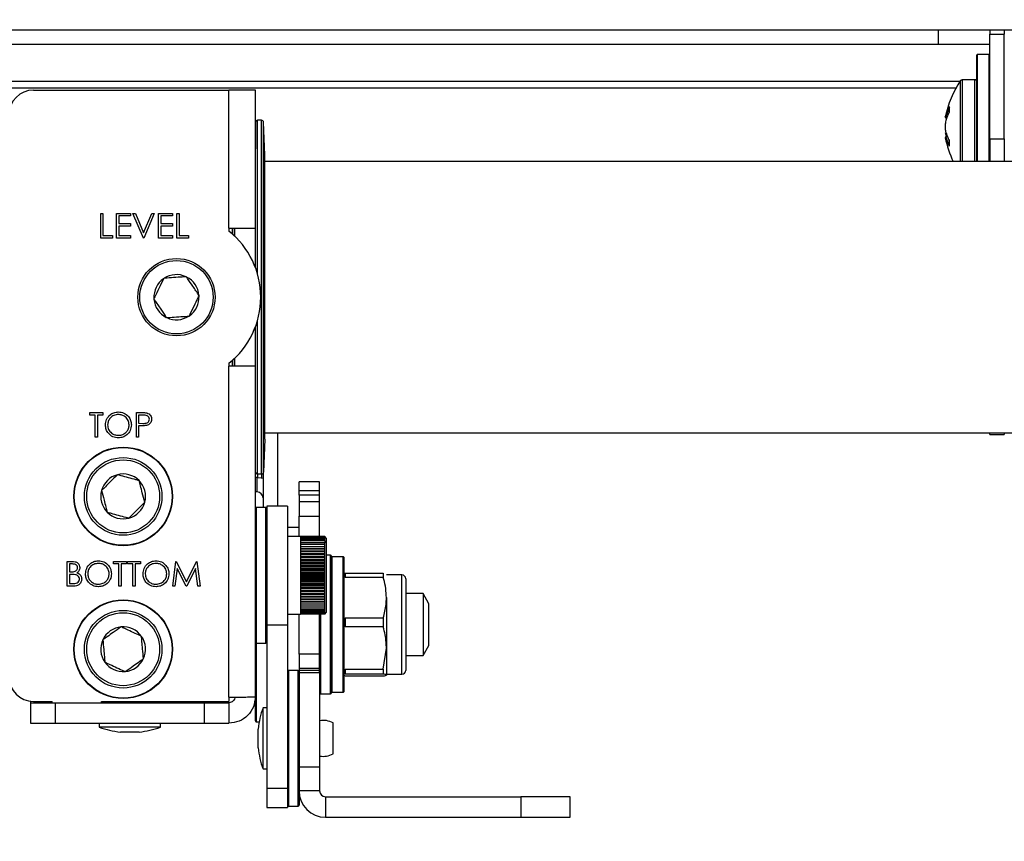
# Model space of a CAD drawing. Header units: inches. Extents: x 5 to 165, y 3 to 108.
# Tile 41 of 139: x 34.85 to 39.84, y 79.54 to 83.71. Entities that reach past the tile are written whole.
import ezdxf

# ---------------------------------------------------------------- set-up
doc = ezdxf.new("R2010")
doc.units = ezdxf.units.IN
doc.header["$LTSCALE"] = 10
doc.header["$MEASUREMENT"] = 0
doc.styles.add('SLDTEXTSTYLE0', font='TXT', dxfattribs={"width": 0.75})
doc.dimstyles.new('SLDDIMSTYLE0', dxfattribs={"dimtxt": 1.377953, "dimasz": 1.56, "dimexe": 0, "dimexo": 0.0625, "dimgap": 0.344488, "dimtad": 0, "dimtih": 1, "dimtoh": 1, "dimrnd": 1e-09, "dimzin": 4, "dimdsep": 46, "dimtxsty": 'SLDTEXTSTYLE0', "dimsah": 1, "dimcen": 0.09, "dimadec": 0, "dimazin": 1, "dimtfac": 1, "dimtofl": 0, "dimtmove": 0, "dimatfit": 3, "dimfxl": 1, "dimfrac": 2, "dimtolj": 1, "dimtzin": 12, "dimarcsym": 0})

# ---------------------------------------------------------------- blocks, each defined once
blk = doc.blocks.new('_D_3')
at = {"color": 216, "linetype": 'Continuous', "lineweight": 18, "true_color": 0x800080}
for p, q in [((14.7433, 83.6963), (14.7433, 92.5648)), ((43.6421, 83.6963), (43.6421, 92.5648)), ((14.7433, 91.3148), (24.969, 91.3148)), ((26.5974, 91.3043), (26.1776, 91.3043)), ((26.1776, 91.3043), (26.1776, 89.1168)), ((32.1972, 91.3043), (32.6171, 91.3043)), ((32.6171, 91.3043), (32.6171, 89.1168)), ((43.6421, 91.3148), (33.8256, 91.3148)), ((26.1776, 89.1168), (26.5974, 89.1168)), ((32.6171, 89.1168), (32.1972, 89.1168))]:
    blk.add_line(p, q, dxfattribs=at)
for points in [[(14.7433, 91.3148), (16.3033, 91.0548), (16.3033, 91.5748)], [(43.6421, 91.3148), (42.0821, 91.5748), (42.0821, 91.0548)]]:
    blk.add_solid(points, dxfattribs=at)
at = {"color": 216, "linetype": 'Continuous', "lineweight": 18, "true_color": 0x800080, "char_height": 1.37795, "attachment_point": 1, "style": 'SLDTEXTSTYLE0'}
for s, insert in [('28.90', (27.1065, 93.3605)), ('734.03', (26.5974, 90.8931))]:
    blk.add_mtext(s, dxfattribs=dict(at, insert=insert))

msp = doc.modelspace()

# ---------------------------------------------------------------- linework, layer by layer
at = {"color": 7, "linetype": 'Continuous', "lineweight": 25}
for p, q in [((15.827673, 83.656614), (42.557673, 83.656614)), ((39.507673, 83.656614), (39.507673, 83.582614)), ((39.768673, 83.656614), (39.768673, 83.634411)), ((39.768673, 83.634411), (39.842673, 83.634411)), ((39.768673, 83.105106), (39.768673, 83.634411)), ((39.842673, 83.656614), (39.842673, 83.634411)), ((39.842673, 83.105106), (39.842673, 83.634411)), ((39.507673, 83.582614), (18.877673, 83.582614)), ((39.768673, 83.582614), (39.507673, 83.582614)), ((39.703673, 82.989014), (39.703673, 83.529614)), ((39.766673, 83.531614), (39.705673, 83.531614)), ((39.618305, 83.396019), (18.767042, 83.396019)), ((39.693673, 83.403864), (39.628921, 83.403864)), ((39.703673, 83.396019), (39.703439, 83.396019)), ((34.919689, 83.351514), (35.910689, 83.351514)), ((35.910689, 82.651514), (35.910689, 83.351514)), ((36.044689, 83.351514), (35.910689, 83.351514)), ((36.044689, 82.651514), (36.044689, 83.351514)), ((36.045758, 83.188798), (36.045189, 83.05844)), ((36.045758, 82.449815), (36.045758, 83.188798)), ((36.076145, 83.198754), (36.055758, 83.198754)), ((36.076145, 81.404275), (36.076145, 83.198754)), ((36.086138, 81.413926), (36.086138, 83.189103)), ((36.091966, 83.022212), (36.086138, 83.189103)), ((39.544204, 83.190038), (39.544238, 83.190059)), ((39.546165, 83.21413), (39.546165, 83.214801)), ((39.546165, 83.210856), (39.550661, 83.210856)), ((39.544204, 83.142351), (39.544238, 83.14238)), ((39.55471, 83.114372), (39.546165, 83.114372)), ((39.768673, 83.105106), (39.842673, 83.105106)), ((39.768673, 83.105106), (39.768673, 82.989014)), ((39.842673, 83.105106), (39.842673, 82.989014)), ((36.045189, 83.05844), (36.044689, 83.054421)), ((36.045189, 82.451345), (36.045189, 83.05844)), ((36.091966, 81.580816), (36.091966, 83.022212)), ((42.662673, 82.989014), (36.091966, 82.989014)), ((35.260715, 82.726514), (35.271933, 82.726514)), ((35.260715, 82.601514), (35.260715, 82.726514)), ((35.271933, 82.726514), (35.271933, 82.614335)), ((35.340843, 82.726514), (35.411356, 82.726514)), ((35.340843, 82.601514), (35.340843, 82.726514)), ((35.352061, 82.713694), (35.352061, 82.675232)), ((35.411356, 82.713694), (35.352061, 82.713694)), ((35.411356, 82.726514), (35.411356, 82.713694)), ((35.424176, 82.726514), (35.436196, 82.726514)), ((35.477061, 82.601514), (35.424176, 82.726514)), ((35.436196, 82.726514), (35.477862, 82.628007)), ((35.477862, 82.628007), (35.519529, 82.726514)), ((35.531548, 82.726514), (35.478664, 82.601514)), ((35.519529, 82.726514), (35.531548, 82.726514)), ((35.553984, 82.726514), (35.624497, 82.726514)), ((35.553984, 82.601514), (35.553984, 82.726514)), ((35.565202, 82.713694), (35.565202, 82.675232)), ((35.624497, 82.713694), (35.565202, 82.713694)), ((35.624497, 82.726514), (35.624497, 82.713694)), ((35.646933, 82.726514), (35.658151, 82.726514)), ((35.646933, 82.601514), (35.646933, 82.726514)), ((35.658151, 82.726514), (35.658151, 82.614335)), ((35.352061, 82.675232), (35.411356, 82.675232)), ((35.352061, 82.662412), (35.352061, 82.614335)), ((35.411356, 82.662412), (35.352061, 82.662412)), ((35.411356, 82.675232), (35.411356, 82.662412)), ((35.565202, 82.675232), (35.624497, 82.675232)), ((35.565202, 82.662412), (35.565202, 82.614335)), ((35.624497, 82.662412), (35.565202, 82.662412)), ((35.624497, 82.675232), (35.624497, 82.662412)), ((35.910689, 82.651514), (35.910689, 82.636318)), ((35.910689, 82.651514), (36.044689, 82.651514)), ((35.93962, 82.611135), (35.93962, 82.651514)), ((35.940189, 82.610592), (35.940189, 82.651514)), ((35.940689, 82.610113), (35.940689, 82.651514)), ((36.044689, 82.452674), (36.044689, 82.651514)), ((35.32001, 82.601514), (35.260715, 82.601514)), ((35.271933, 82.614335), (35.32001, 82.614335)), ((35.32001, 82.614335), (35.32001, 82.601514)), ((35.411356, 82.601514), (35.340843, 82.601514)), ((35.352061, 82.614335), (35.411356, 82.614335)), ((35.411356, 82.614335), (35.411356, 82.601514)), ((35.478664, 82.601514), (35.477061, 82.601514)), ((35.624497, 82.601514), (35.553984, 82.601514)), ((35.565202, 82.614335), (35.624497, 82.614335)), ((35.624497, 82.614335), (35.624497, 82.601514)), ((35.706228, 82.601514), (35.646933, 82.601514)), ((35.658151, 82.614335), (35.706228, 82.614335)), ((35.706228, 82.614335), (35.706228, 82.601514)), ((35.579926, 82.397113), (35.579068, 82.395345)), ((35.581887, 82.397254), (35.579926, 82.397113)), ((35.695099, 82.4054), (35.693138, 82.405259)), ((35.696201, 82.403773), (35.695099, 82.4054)), ((35.530375, 82.294996), (35.529517, 82.293227)), ((35.529517, 82.293227), (35.530619, 82.2916)), ((35.759862, 82.309801), (35.758759, 82.311428)), ((35.759004, 82.308033), (35.759862, 82.309801)), ((35.593177, 82.199256), (35.59428, 82.197629)), ((35.59428, 82.197629), (35.59624, 82.19777)), ((35.707492, 82.205774), (35.709452, 82.205915)), ((35.709452, 82.205915), (35.71031, 82.207684)), ((36.044689, 81.951514), (36.044689, 82.150354)), ((36.045189, 81.544588), (36.045189, 82.151684)), ((36.045758, 81.414231), (36.045758, 82.153213)), ((35.93962, 81.951514), (35.93962, 81.991893)), ((35.940189, 81.951514), (35.940189, 81.992436)), ((35.940689, 81.951514), (35.940689, 81.992915)), ((35.910689, 81.966711), (35.910689, 81.951514)), ((35.910689, 80.273353), (35.910689, 81.951514)), ((36.044689, 81.951514), (35.910689, 81.951514)), ((36.044689, 80.275514), (36.044689, 81.951514)), ((35.205992, 81.716514), (35.271697, 81.716514)), ((35.205992, 81.703694), (35.205992, 81.716514)), ((35.233235, 81.703694), (35.205992, 81.703694)), ((35.233235, 81.591514), (35.233235, 81.703694)), ((35.244453, 81.703694), (35.244453, 81.591514)), ((35.271697, 81.703694), (35.244453, 81.703694)), ((35.271697, 81.716514), (35.271697, 81.703694)), ((35.441569, 81.716514), (35.466083, 81.716514)), ((35.441569, 81.591514), (35.441569, 81.716514)), ((35.452787, 81.703694), (35.452787, 81.662027)), ((35.475648, 81.703694), (35.452787, 81.703694)), ((35.452787, 81.662027), (35.474672, 81.661752)), ((35.452787, 81.649207), (35.452787, 81.591514)), ((35.461726, 81.649207), (35.452787, 81.649207)), ((35.244453, 81.591514), (35.233235, 81.591514)), ((35.452787, 81.591514), (35.441569, 81.591514)), ((36.091966, 81.614014), (42.662673, 81.614014)), ((36.157689, 81.614014), (36.157689, 81.241514)), ((39.768673, 81.605573), (39.768673, 81.614014)), ((39.768673, 81.605573), (39.842673, 81.605573)), ((39.842673, 81.614014), (39.842673, 81.605573)), ((36.045189, 81.544588), (36.044641, 81.548799)), ((36.045758, 81.414231), (36.045189, 81.544588)), ((36.091966, 81.580816), (36.086138, 81.413926)), ((36.045639, 81.387793), (36.045189, 81.490001)), ((36.053689, 81.387793), (36.044689, 81.387793)), ((36.053689, 81.313793), (36.053689, 81.387793)), ((36.076145, 81.404275), (36.055758, 81.404275)), ((36.083689, 81.407711), (36.083689, 81.235014)), ((36.370689, 81.364514), (36.266689, 81.364514)), ((36.266689, 81.321441), (36.266689, 81.364514)), ((36.370689, 81.321441), (36.370689, 81.364514)), ((36.053689, 81.313793), (36.044689, 81.313793)), ((36.266689, 81.321441), (36.370689, 81.321441)), ((36.266689, 81.298008), (36.266689, 81.321441)), ((36.370689, 81.298008), (36.266689, 81.298008)), ((36.266689, 81.298008), (36.266689, 81.264514)), ((36.370689, 81.298008), (36.370689, 81.321441)), ((36.370689, 81.264514), (36.370689, 81.298008)), ((36.207689, 81.241514), (36.103689, 81.241514)), ((36.103689, 81.241514), (36.103689, 80.637903)), ((36.207689, 81.241514), (36.207689, 80.637903)), ((36.370689, 81.264514), (36.266689, 81.264514)), ((36.266689, 81.264514), (36.266689, 81.191291)), ((36.370689, 81.191291), (36.370689, 81.264514)), ((36.098689, 81.235014), (36.049689, 81.235014)), ((36.266689, 81.191291), (36.370689, 81.191291)), ((36.266689, 81.088365), (36.266689, 81.191291)), ((36.370689, 81.088233), (36.370689, 81.191291)), ((36.266689, 81.134514), (36.207689, 81.134514)), ((36.273306, 81.088365), (36.207689, 81.088365)), ((36.273306, 81.088365), (36.273306, 81.088112)), ((36.396511, 81.088233), (36.273306, 81.088233)), ((36.273306, 81.088112), (36.273306, 81.086494)), ((36.396511, 81.088112), (36.273306, 81.088112)), ((36.273306, 81.086494), (36.273306, 81.083393)), ((36.396511, 81.086494), (36.273306, 81.086494)), ((36.396511, 81.088361), (36.370689, 81.088361)), ((36.40454, 81.080336), (36.396511, 81.088365)), ((36.396511, 81.088112), (36.396511, 81.088365)), ((36.396511, 81.086494), (36.396511, 81.088112)), ((36.396511, 81.083393), (36.396511, 81.086494)), ((36.273306, 81.083393), (36.273306, 81.078831)), ((36.396511, 81.083393), (36.273306, 81.083393)), ((36.273306, 81.078831), (36.273306, 81.072844)), ((36.396511, 81.078831), (36.273306, 81.078831)), ((36.273306, 81.072844), (36.273306, 81.065477)), ((36.396511, 81.072844), (36.273306, 81.072844)), ((36.273306, 81.065477), (36.273306, 81.056785)), ((36.396511, 81.065477), (36.273306, 81.065477)), ((36.273306, 81.056785), (36.273306, 81.046836)), ((36.396511, 81.056785), (36.273306, 81.056785)), ((36.273306, 81.046836), (36.273306, 81.035705)), ((36.396511, 81.046836), (36.273306, 81.046836)), ((36.396511, 81.036526), (36.273306, 81.036526)), ((36.396511, 81.078831), (36.396511, 81.083393)), ((36.396511, 81.072844), (36.396511, 81.078831)), ((36.396511, 81.065477), (36.396511, 81.072844)), ((36.396511, 81.065477), (36.396511, 81.056785)), ((36.396511, 81.046836), (36.396511, 81.056785)), ((36.396511, 81.035705), (36.396511, 81.046836)), ((36.40454, 81.080336), (36.40454, 80.702692)), ((36.273306, 81.035705), (36.273306, 81.023476)), ((36.396511, 81.035705), (36.273306, 81.035705)), ((36.396511, 81.025362), (36.273306, 81.025362)), ((36.396511, 81.023549), (36.273306, 81.023549)), ((36.273306, 81.023476), (36.273306, 81.010244)), ((36.396511, 81.023476), (36.273306, 81.023476)), ((36.396511, 81.013179), (36.273306, 81.013179)), ((36.396511, 81.011218), (36.273306, 81.011218)), ((36.273306, 81.010244), (36.273306, 80.996107)), ((36.396511, 81.010244), (36.273306, 81.010244)), ((36.396511, 81.00007), (36.273306, 81.00007)), ((36.396511, 80.997975), (36.273306, 80.997975)), ((36.273306, 80.996107), (36.273306, 80.981175)), ((36.396511, 80.996107), (36.273306, 80.996107)), ((36.396511, 81.023476), (36.396511, 81.035705)), ((36.396511, 81.010244), (36.396511, 81.023476)), ((36.396511, 80.996107), (36.396511, 81.010244)), ((36.396511, 80.981175), (36.396511, 80.996107)), ((36.425689, 80.993014), (36.40454, 80.993014)), ((36.430689, 80.988014), (36.430689, 80.640417)), ((35.090415, 80.961514), (35.114804, 80.961514)), ((35.090415, 80.836514), (35.090415, 80.961514)), ((35.101633, 80.948694), (35.101633, 80.90863)), ((35.116857, 80.948694), (35.101633, 80.948694)), ((35.325992, 80.961514), (35.391697, 80.961514)), ((35.325992, 80.948694), (35.325992, 80.961514)), ((35.353235, 80.948694), (35.325992, 80.948694)), ((35.353235, 80.836514), (35.353235, 80.948694)), ((35.364453, 80.948694), (35.364453, 80.836514)), ((35.391697, 80.948694), (35.364453, 80.948694)), ((35.391697, 80.961514), (35.391697, 80.948694)), ((35.396505, 80.961514), (35.46221, 80.961514)), ((35.396505, 80.948694), (35.396505, 80.961514)), ((35.423748, 80.948694), (35.396505, 80.948694)), ((35.423748, 80.836514), (35.423748, 80.948694)), ((35.434966, 80.948694), (35.434966, 80.836514)), ((35.46221, 80.948694), (35.434966, 80.948694)), ((35.46221, 80.961514), (35.46221, 80.948694)), ((35.625671, 80.836514), (35.642173, 80.961514)), ((35.642173, 80.961514), (35.643775, 80.961514)), ((35.643775, 80.961514), (35.695383, 80.85895)), ((35.695383, 80.85895), (35.746865, 80.961514)), ((35.746865, 80.961514), (35.748493, 80.961514)), ((35.748493, 80.961514), (35.765094, 80.836514)), ((36.396511, 80.986135), (36.273306, 80.986135)), ((36.396511, 80.983922), (36.273306, 80.983922)), ((36.273306, 80.981175), (36.273306, 80.96556)), ((36.396511, 80.981175), (36.273306, 80.981175)), ((36.396511, 80.97148), (36.273306, 80.97148)), ((36.396511, 80.969166), (36.273306, 80.969166)), ((36.273306, 80.96556), (36.273306, 80.949381)), ((36.396511, 80.96556), (36.273306, 80.96556)), ((36.396511, 80.956217), (36.273306, 80.956217)), ((36.396511, 80.953819), (36.273306, 80.953819)), ((36.273306, 80.949381), (36.273306, 80.932763)), ((36.396511, 80.949381), (36.273306, 80.949381)), ((36.396511, 80.94046), (36.273306, 80.94046)), ((36.396511, 80.937997), (36.273306, 80.937997)), ((36.396511, 80.96556), (36.396511, 80.981175)), ((36.396511, 80.949381), (36.396511, 80.96556)), ((36.396511, 80.932763), (36.396511, 80.949381)), ((36.490689, 80.985014), (36.432689, 80.985014)), ((36.492689, 80.983014), (36.492689, 80.640433)), ((35.101633, 80.90863), (35.10917, 80.90863)), ((35.101633, 80.895809), (35.101633, 80.849335)), ((35.10907, 80.895809), (35.101633, 80.895809)), ((35.648908, 80.926658), (35.636964, 80.836514)), ((35.694206, 80.836514), (35.648908, 80.926658)), ((35.741857, 80.926458), (35.696735, 80.836514)), ((35.753826, 80.836514), (35.741857, 80.926458)), ((36.273306, 80.932763), (36.273306, 80.91583)), ((36.396511, 80.932763), (36.273306, 80.932763)), ((36.396511, 80.924332), (36.273306, 80.924332)), ((36.396511, 80.921822), (36.273306, 80.921822)), ((36.273306, 80.91583), (36.273306, 80.898712)), ((36.396511, 80.91583), (36.273306, 80.91583)), ((36.396511, 80.907953), (36.273306, 80.907953)), ((36.396511, 80.905416), (36.273306, 80.905416)), ((36.273306, 80.898712), (36.273306, 80.881539)), ((36.396511, 80.898712), (36.273306, 80.898712)), ((36.396511, 80.89145), (36.273306, 80.89145)), ((36.396511, 80.888905), (36.273306, 80.888905)), ((36.396511, 80.91583), (36.396511, 80.932763)), ((36.396511, 80.898712), (36.396511, 80.91583)), ((36.396511, 80.881539), (36.396511, 80.898712)), ((36.493321, 80.897635), (36.499968, 80.902035)), ((36.499968, 80.902035), (36.499968, 80.880489)), ((36.499968, 80.902035), (36.693541, 80.902035)), ((36.693541, 80.902035), (36.693541, 80.880489)), ((36.787965, 80.893483), (36.709225, 80.893483)), ((35.124219, 80.836514), (35.090415, 80.836514)), ((35.101633, 80.849335), (35.117608, 80.849335)), ((35.364453, 80.836514), (35.353235, 80.836514)), ((35.434966, 80.836514), (35.423748, 80.836514)), ((35.636964, 80.836514), (35.625671, 80.836514)), ((35.696735, 80.836514), (35.694206, 80.836514)), ((35.765094, 80.836514), (35.753826, 80.836514)), ((36.273306, 80.881539), (36.273306, 80.864443)), ((36.396511, 80.881539), (36.273306, 80.881539)), ((36.396511, 80.874947), (36.273306, 80.874947)), ((36.396511, 80.872413), (36.273306, 80.872413)), ((36.273306, 80.864443), (36.273306, 80.847552)), ((36.396511, 80.864443), (36.273306, 80.864443)), ((36.396511, 80.85857), (36.273306, 80.85857)), ((36.396511, 80.856067), (36.273306, 80.856067)), ((36.273306, 80.847552), (36.273306, 80.830996)), ((36.396511, 80.847552), (36.273306, 80.847552)), ((36.396511, 80.842444), (36.273306, 80.842444)), ((36.396511, 80.83999), (36.273306, 80.83999)), ((36.396511, 80.864443), (36.396511, 80.881539)), ((36.396511, 80.847552), (36.396511, 80.864443)), ((36.396511, 80.830996), (36.396511, 80.847552)), ((36.693541, 80.880489), (36.499968, 80.880489)), ((36.80765, 80.873798), (36.80765, 80.445135)), ((36.273306, 80.830996), (36.273306, 80.814901)), ((36.396511, 80.830996), (36.273306, 80.830996)), ((36.396511, 80.826691), (36.273306, 80.826691)), ((36.396511, 80.824306), (36.273306, 80.824306)), ((36.273306, 80.814901), (36.273306, 80.799388)), ((36.396511, 80.814901), (36.273306, 80.814901)), ((36.396511, 80.811432), (36.273306, 80.811432)), ((36.396511, 80.809133), (36.273306, 80.809133)), ((36.273306, 80.799388), (36.273306, 80.784577)), ((36.396511, 80.799388), (36.273306, 80.799388)), ((36.396511, 80.796782), (36.273306, 80.796782)), ((36.396511, 80.794587), (36.273306, 80.794587)), ((36.396511, 80.814901), (36.396511, 80.830996)), ((36.396511, 80.799388), (36.396511, 80.814901)), ((36.396511, 80.784577), (36.396511, 80.799388)), ((36.894941, 80.798995), (36.80765, 80.798995)), ((36.924941, 80.747033), (36.894941, 80.798995)), ((36.894941, 80.798995), (36.894941, 80.641514)), ((36.273306, 80.784577), (36.273306, 80.77058)), ((36.396511, 80.784577), (36.273306, 80.784577)), ((36.396511, 80.782853), (36.273306, 80.782853)), ((36.396511, 80.780778), (36.273306, 80.780778)), ((36.273306, 80.77058), (36.273306, 80.757503)), ((36.396511, 80.77058), (36.273306, 80.77058)), ((36.396511, 80.769751), (36.273306, 80.769751)), ((36.396511, 80.767813), (36.273306, 80.767813)), ((36.273306, 80.757503), (36.273306, 80.745446)), ((36.396511, 80.757503), (36.273306, 80.757503)), ((36.396511, 80.755789), (36.273306, 80.755789)), ((36.273306, 80.745446), (36.273306, 80.7345)), ((36.396511, 80.745446), (36.273306, 80.745446)), ((36.396511, 80.744798), (36.273306, 80.744798)), ((36.396511, 80.77058), (36.396511, 80.784577)), ((36.396511, 80.757503), (36.396511, 80.77058)), ((36.396511, 80.745446), (36.396511, 80.757503)), ((36.396511, 80.7345), (36.396511, 80.745446)), ((36.709225, 80.77819), (36.709225, 80.522488)), ((36.924941, 80.535995), (36.924941, 80.747033)), ((36.207689, 80.694664), (36.273306, 80.694664)), ((36.266689, 80.491738), (36.266689, 80.694664)), ((36.273306, 80.7345), (36.273306, 80.72475)), ((36.396511, 80.7345), (36.273306, 80.7345)), ((36.273306, 80.72475), (36.273306, 80.716268)), ((36.396511, 80.72475), (36.273306, 80.72475)), ((36.273306, 80.716268), (36.273306, 80.709121)), ((36.396511, 80.716268), (36.273306, 80.716268)), ((36.273306, 80.709121), (36.273306, 80.703361)), ((36.396511, 80.709121), (36.273306, 80.709121)), ((36.273306, 80.703361), (36.273306, 80.699034)), ((36.396511, 80.703361), (36.273306, 80.703361)), ((36.273306, 80.699034), (36.273306, 80.696171)), ((36.396511, 80.699034), (36.273306, 80.699034)), ((36.273306, 80.696171), (36.273306, 80.694795)), ((36.396511, 80.696171), (36.273306, 80.696171)), ((36.273306, 80.694795), (36.273306, 80.694664)), ((36.396511, 80.694795), (36.273306, 80.694795)), ((36.370689, 80.491738), (36.370689, 80.694795)), ((36.396511, 80.72475), (36.396511, 80.7345)), ((36.396511, 80.716268), (36.396511, 80.72475)), ((36.396511, 80.709121), (36.396511, 80.716268)), ((36.396511, 80.703361), (36.396511, 80.709121)), ((36.396511, 80.699034), (36.396511, 80.703361)), ((36.396511, 80.694664), (36.40454, 80.702692)), ((36.396511, 80.696171), (36.396511, 80.699034)), ((36.396511, 80.694795), (36.396511, 80.696171)), ((36.396511, 80.694664), (36.396511, 80.694795)), ((36.207689, 80.637903), (36.103689, 80.637903)), ((36.103689, 80.637903), (36.103689, 79.810903)), ((36.207689, 80.637903), (36.207689, 79.810903)), ((36.430689, 80.640417), (36.430689, 80.295014)), ((36.492689, 80.640433), (36.492689, 80.300014)), ((36.499968, 80.675892), (36.499968, 80.629605)), ((36.499968, 80.675892), (36.693541, 80.675892)), ((36.693541, 80.675892), (36.693541, 80.629605)), ((36.894941, 80.641514), (36.894941, 80.484034)), ((36.693541, 80.629605), (36.499968, 80.629605)), ((36.049689, 80.548014), (36.098689, 80.548014)), ((36.370689, 80.491738), (36.266689, 80.491738)), ((36.266689, 80.491738), (36.266689, 80.418514)), ((36.370689, 80.418514), (36.370689, 80.491738)), ((36.693541, 80.415371), (36.709225, 80.522488)), ((36.709225, 80.522488), (36.709225, 80.385812)), ((36.894941, 80.484034), (36.924941, 80.535995)), ((36.80765, 80.484034), (36.894941, 80.484034)), ((36.80765, 80.445135), (36.80765, 80.409231)), ((36.261689, 80.408014), (36.212689, 80.408014)), ((36.370689, 80.418514), (36.266689, 80.418514)), ((36.266689, 80.418514), (36.266689, 80.40864)), ((36.370689, 80.40864), (36.266689, 80.40864)), ((36.266689, 80.40864), (36.266689, 80.398767)), ((36.266689, 80.398767), (36.370689, 80.398767)), ((36.266689, 80.398767), (36.266689, 79.918514)), ((36.370689, 80.40864), (36.370689, 80.418514)), ((36.370689, 80.398767), (36.370689, 80.40864)), ((36.370689, 80.398767), (36.370689, 79.918514)), ((36.499968, 80.415371), (36.693541, 80.415371)), ((36.499968, 80.415371), (36.499968, 80.39063)), ((36.693541, 80.39063), (36.499968, 80.39063)), ((36.693541, 80.415371), (36.693541, 80.39063)), ((36.709225, 80.389546), (36.787965, 80.389546)), ((36.4933, 80.385407), (36.499968, 80.380993)), ((36.499968, 80.380993), (36.693541, 80.380993)), ((36.375689, 80.290014), (36.425689, 80.290014)), ((36.432689, 80.298014), (36.490689, 80.298014)), ((34.904689, 80.252417), (34.904689, 80.245514)), ((34.904689, 80.245514), (34.904689, 80.141514)), ((34.904689, 80.245514), (35.029689, 80.245514)), ((34.919689, 80.251514), (35.014689, 80.251514)), ((35.014689, 80.245514), (35.014689, 80.251514)), ((35.029689, 80.245514), (35.785689, 80.245514)), ((35.029689, 80.245514), (35.029689, 80.141514)), ((35.264689, 80.251514), (35.910689, 80.251514)), ((35.264689, 80.245514), (35.264689, 80.251514)), ((35.329889, 80.251514), (35.329889, 80.245514)), ((35.485889, 80.245514), (35.485889, 80.251514)), ((35.777089, 80.245514), (35.777089, 80.251514)), ((35.785689, 80.245514), (35.910689, 80.245514)), ((35.785689, 80.245514), (35.785689, 80.141514)), ((35.881689, 80.245514), (35.881689, 80.251514)), ((35.910689, 80.273353), (35.910689, 80.251514)), ((35.910689, 80.245514), (35.910689, 80.141514)), ((36.044689, 80.153514), (36.044689, 80.275514)), ((36.103689, 80.219514), (36.083689, 80.219514)), ((36.083689, 79.909514), (36.083689, 80.219514)), ((34.904689, 80.141514), (35.029689, 80.141514)), ((35.029689, 80.141514), (35.785689, 80.141514)), ((35.252889, 80.141514), (35.252889, 80.121514)), ((35.562889, 80.121514), (35.562889, 80.141514)), ((35.777089, 80.141514), (35.777089, 80.141114)), ((35.777089, 80.141114), (35.881689, 80.141114)), ((35.785689, 80.141514), (35.910689, 80.141514)), ((35.881689, 80.141114), (35.881689, 80.141514)), ((36.049689, 80.148514), (36.06408, 80.148514)), ((36.438689, 79.986514), (36.438689, 80.142514)), ((35.545459, 80.121514), (35.252889, 80.121514)), ((35.450048, 80.096514), (35.360389, 80.096514)), ((35.455389, 80.096514), (35.450048, 80.096514)), ((35.562889, 80.121514), (35.545459, 80.121514)), ((36.058689, 80.017014), (36.058689, 80.112014)), ((36.083689, 79.909514), (36.103689, 79.909514)), ((36.370689, 79.918514), (36.266689, 79.918514)), ((36.266689, 79.918514), (36.266689, 79.798514)), ((36.370689, 79.918514), (36.370689, 79.798514)), ((36.207689, 79.810903), (36.103689, 79.810903)), ((36.103689, 79.810903), (36.103689, 79.714514)), ((36.207689, 79.810903), (36.207689, 79.714514)), ((36.370689, 79.798514), (36.266689, 79.798514)), ((36.266689, 79.798514), (36.266689, 79.726014)), ((36.400689, 79.768514), (36.400689, 79.664514)), ((36.400689, 79.768514), (37.391689, 79.768514)), ((37.391689, 79.768514), (37.391689, 79.664514)), ((37.641689, 79.768514), (37.391689, 79.768514)), ((37.641689, 79.664514), (37.641689, 79.768514)), ((36.103689, 79.714514), (36.207689, 79.714514)), ((36.212689, 79.721014), (36.261689, 79.721014)), ((36.400689, 79.664514), (37.391689, 79.664514)), ((37.391689, 79.664514), (37.641689, 79.664514))]:
    msp.add_line(p, q, dxfattribs=at)
at = {"color": 8, "linetype": 'Continuous', "lineweight": 25}
for p, q in [((39.705673, 83.531614), (39.705673, 82.989014)), ((39.766673, 82.989014), (39.766673, 83.531614)), ((39.620662, 82.989014), (39.620662, 83.399503)), ((39.628921, 83.403864), (39.628921, 83.004181)), ((39.693673, 82.989014), (39.693673, 83.403864)), ((39.597519, 83.362184), (18.787828, 83.362184)), ((36.055758, 82.419293), (36.055758, 83.198754)), ((39.546165, 83.214801), (39.552031, 83.214801)), ((39.551798, 83.21413), (39.546165, 83.21413)), ((39.546165, 83.210861), (39.550662, 83.210861)), ((39.546165, 83.210856), (39.546165, 83.210861)), ((39.546165, 83.113888), (39.546165, 83.114372)), ((39.554934, 83.113888), (39.546165, 83.113888)), ((39.628921, 83.004181), (39.628921, 82.989014)), ((35.929621, 82.620361), (35.929621, 82.651514)), ((36.055758, 81.404275), (36.055758, 82.183735)), ((35.929621, 81.951514), (35.929621, 81.982667)), ((36.045317, 81.515336), (36.044689, 81.515336)), ((36.055561, 81.404276), (36.055633, 81.387774)), ((36.077049, 81.385135), (36.077727, 81.4044)), ((36.049689, 81.235014), (36.049689, 80.548014)), ((36.098689, 81.047616), (36.098689, 81.235014)), ((36.098689, 80.548014), (36.098689, 81.047616)), ((36.425689, 80.640401), (36.425689, 80.993014)), ((36.432689, 80.985014), (36.432689, 80.298014)), ((36.490689, 80.640427), (36.490689, 80.985014)), ((36.787965, 80.428493), (36.787965, 80.893483)), ((36.375689, 80.699636), (36.375689, 80.290014)), ((36.425689, 80.290014), (36.425689, 80.640401)), ((36.490689, 80.298014), (36.490689, 80.640427)), ((36.049689, 80.548014), (36.049689, 80.148514)), ((36.212689, 80.408014), (36.212689, 79.721014)), ((36.261689, 80.063419), (36.261689, 80.408014)), ((36.787965, 80.389546), (36.787965, 80.428493)), ((36.261689, 79.721014), (36.261689, 80.063419))]:
    msp.add_line(p, q, dxfattribs=at)
at = {"color": 8, "linetype": 'Continuous', "lineweight": 25, "flags": 128}
for points in [[(39.562353, 83.240489), (39.562292, 83.240318), (39.562275, 83.240061)], [(39.563355, 83.24505), (39.563362, 83.245294), (39.563467, 83.245643)], [(39.563354, 83.093755), (39.563362, 83.093553), (39.563467, 83.093249)], [(36.045189, 81.490001), (36.045381, 81.489764), (36.045429, 81.489737)]]:
    msp.add_lwpolyline(points, dxfattribs=at)
at = {"color": 7, "linetype": 'Continuous', "lineweight": 25, "flags": 128}
for points in [[(39.563353, 83.26638), (39.563362, 83.26647), (39.563467, 83.266812)], [(39.54426, 83.190362), (39.54425, 83.190322), (39.544238, 83.190059)], [(39.544279, 83.141958), (39.54425, 83.142077), (39.544238, 83.14238)], [(39.563467, 83.068939), (39.563362, 83.069236), (39.563352, 83.06934)], [(36.053689, 81.387793), (36.073979, 81.385794), (36.083689, 81.383372)]]:
    msp.add_lwpolyline(points, dxfattribs=at)
at = {"color": 7, "linetype": 'Continuous', "lineweight": 25}
for centre, radius in [((35.644689, 82.301514), 0.196), ((35.644689, 82.301514), 0.186), ((35.374389, 81.291514), 0.25), ((35.374389, 81.291514), 0.248), ((35.374389, 81.291514), 0.19685), ((35.374389, 81.291514), 0.185039), ((35.374389, 80.516514), 0.25), ((35.374389, 80.516514), 0.248), ((35.374389, 80.516514), 0.19685), ((35.374389, 80.516514), 0.185039)]:
    msp.add_circle(centre, radius, dxfattribs=at)
at = {"color": 7, "linetype": 'Continuous', "lineweight": 18}
msp.add_arc((35.48412, 81.261918), 5.75279, 323.0420777, 291.7796552, dxfattribs=at)
at = {"color": 7, "linetype": 'Continuous', "lineweight": 25}
for centre, radius, start, end in [((39.705673, 83.529614), 0.002, 90, 180), ((39.766673, 83.529614), 0.002, 0, 90), ((40.033606, 83.117586), 0.5, 145.678683, 168.761231), ((39.628921, 83.393864), 0.01, 90, 145.678683), ((39.693673, 83.393864), 0.01, 0, 90), ((34.919689, 83.226514), 0.125, 90, 180), ((36.055758, 83.188754), 0.01, 90, 179.75), ((36.076145, 83.188754), 0.01, 2, 90), ((39.54618, 83.216106), 0.001976, 169.321347, 269.567885), ((39.546165, 83.189866), 0.001969, 165.405496, 175.01321), ((39.546181, 83.216766), 0.001965, 188.61898, 269.518933), ((39.546165, 83.212825), 0.001969, 231.644214, 270), ((39.546152, 83.212809), 0.001948, 231.657739, 270.378251), ((39.546165, 83.142522), 0.001969, 184.98679, 196.646808), ((40.033606, 83.207643), 0.5, 191.23404, 205.928978), ((39.546158, 83.112416), 0.001955, 128.423677, 190.82681), ((39.546225, 83.111896), 0.001993, 91.747876, 175.598015), ((39.546165, 83.112404), 0.001969, 90, 128.355786), ((35.644689, 82.301514), 0.427609, 308.466991, 51.533009), ((35.644689, 82.301514), 0.1145, 124.96721, 183.26369), ((35.644689, 82.301514), 0.1145, 64.96721, 123.26369), ((35.644689, 82.301514), 0.1145, 4.96721, 63.26369), ((35.644689, 82.301514), 0.1145, 184.96721, 243.26369), ((35.644689, 82.301514), 0.1145, 304.96721, 3.26369), ((35.644689, 82.301514), 0.1145, 244.96721, 303.26369), ((35.374389, 81.291514), 0.113652, 104.905691, 164.905691), ((35.374389, 81.291514), 0.113652, 44.905691, 104.905691), ((36.055758, 81.414275), 0.01, 180.25, 270), ((36.076145, 81.414275), 0.01, 270, 358), ((35.374389, 81.291514), 0.113652, 344.905691, 44.905691), ((35.374389, 81.291514), 0.113652, 164.905691, 224.905691), ((36.053689, 81.283793), 0.03, 0, 90), ((35.374389, 81.291514), 0.113652, 284.905691, 344.905691), ((35.374389, 81.291514), 0.113652, 224.905691, 284.905691), ((36.049689, 81.230014), 0.005, 90, 180), ((36.098689, 81.230014), 0.005, 0, 90), ((36.425689, 80.988014), 0.005, 0, 90), ((36.432689, 80.983014), 0.002, 90, 180), ((36.490689, 80.983014), 0.002, 0, 90), ((36.787965, 80.873798), 0.019685, 0, 90), ((35.374389, 80.516514), 0.113652, 95.122854, 155.122854), ((35.374389, 80.516514), 0.113652, 35.122854, 95.122854), ((35.374389, 80.516514), 0.113652, 155.122854, 215.122854), ((35.374389, 80.516514), 0.113652, 335.122854, 35.122854), ((36.049689, 80.553014), 0.005, 180, 270), ((36.098689, 80.553014), 0.005, 270, 360), ((35.374389, 80.516514), 0.113652, 215.122854, 275.122854), ((35.374389, 80.516514), 0.113652, 275.122854, 335.122854), ((36.212689, 80.403014), 0.005, 90, 180), ((36.261689, 80.403014), 0.005, 0, 90), ((36.787965, 80.409231), 0.019685, 270, 360), ((34.919689, 80.376514), 0.125, 180, 270), ((36.375689, 80.295014), 0.005, 180, 270), ((36.425689, 80.295014), 0.005, 270, 0), ((36.432689, 80.300014), 0.002, 180, 270), ((36.490689, 80.300014), 0.002, 270, 360), ((36.506564, 80.064514), 0.450387, 159.870166, 173.946048), ((36.049689, 80.153514), 0.005, 180, 270), ((36.388689, 80.055912), 0.1, 60, 100.36976), ((35.407889, 80.544389), 0.450387, 249.870166, 263.946048), ((35.407889, 80.544389), 0.450387, 276.053952, 290.129834), ((36.506564, 80.064514), 0.450387, 186.053952, 200.129834), ((36.388689, 80.073117), 0.1, 259.63024, 300), ((36.400689, 79.798514), 0.134, 180, 270), ((36.400689, 79.798514), 0.03, 180, 270), ((36.212689, 79.726014), 0.005, 180, 270), ((36.261689, 79.726014), 0.005, 270, 360)]:
    msp.add_arc(centre, radius, start, end, dxfattribs=at)
at = {"color": 8, "linetype": 'Continuous', "lineweight": 25}
for centre, radius, start, end in [((39.56414, 83.266595), 0.001872, 185.026351, 246.642856), ((39.563324, 83.098742), 0.001053, 175.140852, 209.343795), ((39.56435, 83.068405), 0.00208, 116.456256, 176.017674)]:
    msp.add_arc(centre, radius, start, end, dxfattribs=at)
at = {"color": 7, "linetype": 'Continuous', "lineweight": 25}
msp.add_ellipse((36.028189, 81.489928), major_axis=(0.017, 0), ratio=0.99200282, start_param=0.00436332, end_param=0.24317358, dxfattribs=at)
for points, knots in [([(39.544238, 83.216472), (39.547225, 83.226615), (39.551301, 83.24046), (39.558008, 83.256983), (39.560952, 83.263501), (39.562275, 83.266431)], [0, 0, 0, 0, 0.60139248, 0.82083082, 1, 1, 1, 1]), ([(39.562275, 83.240061), (39.559405, 83.233521), (39.554078, 83.221382), (39.548273, 83.204646), (39.545457, 83.194465), (39.544238, 83.190059)], [0, 0, 0, 0, 0.39852968, 0.7397207, 1, 1, 1, 1]), ([(39.56413, 83.264578), (39.561248, 83.258069), (39.554018, 83.241738), (39.549114, 83.224917), (39.546165, 83.214801)], [0, 0, 0, 0, 0.398613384, 1, 1, 1, 1]), ([(39.563467, 83.266812), (39.563473, 83.266957), (39.563492, 83.267374), (39.563401, 83.267785), (39.563142, 83.26782), (39.56275, 83.267381), (39.562433, 83.266747), (39.562275, 83.266431)], [0, 0, 0, 0, 0.11139317, 0.319815, 0.54093516, 0.77066555, 1, 1, 1, 1]), ([(39.562275, 83.240061), (39.562405, 83.240368), (39.562682, 83.241017), (39.563047, 83.242231), (39.563323, 83.243507), (39.563485, 83.24472), (39.563473, 83.245335), (39.563467, 83.245643)], [0, 0, 0, 0, 0.18900742, 0.40021181, 0.60197931, 0.80092869, 1, 1, 1, 1]), ([(39.563354, 83.245048), (39.563355, 83.245041), (39.563362, 83.244979), (39.563365, 83.244633), (39.563318, 83.244028), (39.563181, 83.243135), (39.562935, 83.242092), (39.56263, 83.241125), (39.562429, 83.240677), (39.562345, 83.24049)], [0, 0, 0, 0, 0.0144087, 0.12602817, 0.26471013, 0.43576952, 0.63236456, 0.84613534, 1, 1, 1, 1]), ([(39.563361, 83.266613), (39.563361, 83.266616), (39.563359, 83.266633), (39.563365, 83.266558), (39.563355, 83.266432), (39.563351, 83.26638)], [0, 0, 0, 0, 0.102936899, 0.635689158, 1, 1, 1, 1]), ([(39.544238, 83.190059), (39.543732, 83.182116), (39.542908, 83.169169), (39.543395, 83.153249), (39.54401, 83.145316), (39.544238, 83.14238)], [0, 0, 0, 0, 0.49994554, 0.8149227, 1, 1, 1, 1]), ([(39.543284, 83.215093), (39.543345, 83.215354), (39.543454, 83.215817), (39.543999, 83.216272), (39.544238, 83.216472)], [0, 0, 0, 0, 0.56276017, 1, 1, 1, 1]), ([(39.544238, 83.14238), (39.547225, 83.133534), (39.551301, 83.12146), (39.558008, 83.107062), (39.560952, 83.101383), (39.562275, 83.098831)], [0, 0, 0, 0, 0.60139248, 0.82083082, 1, 1, 1, 1]), ([(39.550661, 83.114372), (39.549754, 83.116901), (39.54729, 83.123773), (39.54542, 83.130756), (39.544238, 83.135169)], [0, 0, 0, 0, 0.367947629, 1, 1, 1, 1]), ([(39.544238, 83.112049), (39.543635, 83.111491), (39.54294, 83.110847), (39.543244, 83.110219), (39.543284, 83.110135)], [0, 0, 0, 0, 0.866813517, 1, 1, 1, 1]), ([(39.562275, 83.06855), (39.559405, 83.074242), (39.554078, 83.084807), (39.548273, 83.099368), (39.545457, 83.108219), (39.544238, 83.112049)], [0, 0, 0, 0, 0.39852968, 0.7397207, 1, 1, 1, 1]), ([(39.546165, 83.113888), (39.549114, 83.105079), (39.554018, 83.090431), (39.561248, 83.07621), (39.56413, 83.070541)], [0, 0, 0, 0, 0.60138662, 1, 1, 1, 1]), ([(39.563467, 83.093249), (39.563473, 83.093435), (39.563492, 83.093969), (39.563401, 83.095067), (39.563142, 83.096457), (39.56275, 83.097817), (39.562433, 83.098493), (39.562275, 83.098831)], [0, 0, 0, 0, 0.11139317, 0.319815, 0.54093516, 0.77066555, 1, 1, 1, 1]), ([(39.5624, 83.09822), (39.562426, 83.098176), (39.562517, 83.098019), (39.562755, 83.09743), (39.563032, 83.096522), (39.563253, 83.095447), (39.563355, 83.094526), (39.56337, 83.093955), (39.563353, 83.093786), (39.56335, 83.093757)], [0, 0, 0, 0, 0.06279954, 0.22557225, 0.42654693, 0.6378051, 0.81559822, 0.96881763, 1, 1, 1, 1]), ([(39.562275, 83.06855), (39.562405, 83.068325), (39.562682, 83.067849), (39.563047, 83.067535), (39.563323, 83.067606), (39.563485, 83.06806), (39.563473, 83.068646), (39.563467, 83.068939)], [0, 0, 0, 0, 0.18900742, 0.40021181, 0.60197931, 0.80092869, 1, 1, 1, 1]), ([(39.563346, 83.069338), (39.563352, 83.06928), (39.56337, 83.069082), (39.563356, 83.068912), (39.563355, 83.068903), (39.563355, 83.068899)], [0, 0, 0, 0, 0.211289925, 0.712796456, 1, 1, 1, 1]), ([(35.579068, 82.395345), (35.571184, 82.379096), (35.556452, 82.348735), (35.539521, 82.313844), (35.53167, 82.297665), (35.530375, 82.294996)], [0, 0, 0, 0, 0.49014976, 0.91588669, 1, 1, 1, 1]), ([(35.693138, 82.405259), (35.690184, 82.405046), (35.673898, 82.403874), (35.641234, 82.401524), (35.605836, 82.398977), (35.586786, 82.397606), (35.581887, 82.397254)], [0, 0, 0, 0, 0.08375686, 0.46164387, 0.86155476, 1, 1, 1, 1]), ([(35.758759, 82.311428), (35.74863, 82.32638), (35.729703, 82.35432), (35.707951, 82.386428), (35.697865, 82.401316), (35.696201, 82.403773)], [0, 0, 0, 0, 0.490149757, 0.915886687, 1, 1, 1, 1]), ([(35.530619, 82.2916), (35.540749, 82.276648), (35.559676, 82.248709), (35.581427, 82.2166), (35.591513, 82.201712), (35.593177, 82.199256)], [0, 0, 0, 0, 0.49014976, 0.91588669, 1, 1, 1, 1]), ([(35.71031, 82.207684), (35.718194, 82.223932), (35.732927, 82.254293), (35.749858, 82.289185), (35.757708, 82.305364), (35.759004, 82.308033)], [0, 0, 0, 0, 0.49014976, 0.91588669, 1, 1, 1, 1]), ([(35.59624, 82.19777), (35.601139, 82.198122), (35.620189, 82.199493), (35.655587, 82.20204), (35.688252, 82.20439), (35.704537, 82.205562), (35.707492, 82.205774)], [0, 0, 0, 0, 0.13844524, 0.53835613, 0.91624314, 1, 1, 1, 1]), ([(35.284517, 81.653463), (35.285672, 81.663108), (35.287981, 81.682393), (35.305088, 81.704363), (35.326684, 81.717453), (35.341843, 81.718964), (35.349421, 81.719719)], [0, 0, 0, 0, 0.27973102, 0.55932682, 0.77968048, 1, 1, 1, 1]), ([(35.349972, 81.706899), (35.342081, 81.705874), (35.326297, 81.703824), (35.308242, 81.689904), (35.297436, 81.672191), (35.296302, 81.65974), (35.295735, 81.653513)], [0, 0, 0, 0, 0.27962705, 0.55934953, 0.77963023, 1, 1, 1, 1]), ([(35.349421, 81.719719), (35.359216, 81.718692), (35.3788, 81.716637), (35.400704, 81.698897), (35.413999, 81.677121), (35.415285, 81.661752), (35.415928, 81.654064)], [0, 0, 0, 0, 0.279767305, 0.559358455, 0.779571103, 1, 1, 1, 1]), ([(35.40471, 81.654089), (35.40375, 81.662025), (35.40183, 81.677896), (35.386619, 81.695107), (35.368606, 81.705062), (35.356182, 81.706287), (35.349972, 81.706899)], [0, 0, 0, 0, 0.27946805, 0.55887035, 0.77951584, 1, 1, 1, 1]), ([(35.466083, 81.716514), (35.471427, 81.716531), (35.480964, 81.716561), (35.490403, 81.715224), (35.494554, 81.714636)], [0, 0, 0, 0, 0.56031372, 1, 1, 1, 1]), ([(35.507274, 81.682935), (35.506707, 81.686522), (35.505854, 81.691921), (35.50125, 81.697555), (35.492422, 81.703886), (35.483098, 81.703779), (35.475648, 81.703694)], [0, 0, 0, 0, 0.24896926, 0.37472913, 0.50038299, 1, 1, 1, 1]), ([(35.494554, 81.714636), (35.498351, 81.713266), (35.505946, 81.710525), (35.513798, 81.702069), (35.51794, 81.692464), (35.518308, 81.686147), (35.518492, 81.682986)], [0, 0, 0, 0, 0.27970537, 0.55938086, 0.77950855, 1, 1, 1, 1]), ([(35.350423, 81.588309), (35.340737, 81.589381), (35.321365, 81.591525), (35.299816, 81.609194), (35.286535, 81.630653), (35.28519, 81.645859), (35.284517, 81.653463)], [0, 0, 0, 0, 0.27966329, 0.55935394, 0.77963639, 1, 1, 1, 1]), ([(35.295735, 81.653513), (35.296692, 81.645636), (35.298605, 81.629875), (35.313712, 81.612888), (35.331422, 81.602652), (35.343788, 81.601637), (35.349972, 81.60113)], [0, 0, 0, 0, 0.27941597, 0.55907651, 0.77947804, 1, 1, 1, 1]), ([(35.349972, 81.60113), (35.357911, 81.602034), (35.373781, 81.603843), (35.392171, 81.617532), (35.402986, 81.635352), (35.404135, 81.647843), (35.40471, 81.654089)], [0, 0, 0, 0, 0.27982967, 0.55938902, 0.77965383, 1, 1, 1, 1]), ([(35.415928, 81.654064), (35.414828, 81.644365), (35.41263, 81.624965), (35.394826, 81.603461), (35.373277, 81.590256), (35.358043, 81.588958), (35.350423, 81.588309)], [0, 0, 0, 0, 0.27963036, 0.55934292, 0.77959724, 1, 1, 1, 1]), ([(35.493552, 81.65126), (35.487636, 81.650516), (35.477065, 81.649186), (35.466415, 81.6492), (35.461726, 81.649207)], [0, 0, 0, 0, 0.55969422, 1, 1, 1, 1]), ([(35.474672, 81.661752), (35.482288, 81.661725), (35.491819, 81.661692), (35.501046, 81.667946), (35.505856, 81.673688), (35.506708, 81.679244), (35.507274, 81.682935)], [0, 0, 0, 0, 0.49972063, 0.62534981, 0.75108252, 1, 1, 1, 1]), ([(35.518492, 81.682986), (35.518195, 81.678863), (35.517602, 81.670631), (35.511336, 81.660601), (35.502822, 81.654129), (35.496644, 81.652217), (35.493552, 81.65126)], [0, 0, 0, 0, 0.28009888, 0.55932385, 0.77945788, 1, 1, 1, 1]), ([(35.345155, 81.401342), (35.333631, 81.389856), (35.313913, 81.370202), (35.285249, 81.341633), (35.270983, 81.327413), (35.264659, 81.32111)], [0, 0, 0, 0, 0.43912564, 0.75137419, 1, 1, 1, 1]), ([(35.454885, 81.371746), (35.449508, 81.373196), (35.432493, 81.377785), (35.401232, 81.386217), (35.368891, 81.394939), (35.351404, 81.399656), (35.345155, 81.401342)], [0, 0, 0, 0, 0.15602549, 0.49370742, 0.81905775, 1, 1, 1, 1]), ([(35.48412, 81.261918), (35.479934, 81.277641), (35.472773, 81.304544), (35.462363, 81.343652), (35.457182, 81.363117), (35.454885, 81.371746)], [0, 0, 0, 0, 0.43912564, 0.75137419, 1, 1, 1, 1]), ([(35.264659, 81.32111), (35.268844, 81.305387), (35.276005, 81.278484), (35.286415, 81.239376), (35.291596, 81.219911), (35.293893, 81.211283)], [0, 0, 0, 0, 0.43912564, 0.75137419, 1, 1, 1, 1]), ([(35.403624, 81.181687), (35.415148, 81.193173), (35.434866, 81.212826), (35.463529, 81.241395), (35.477796, 81.255615), (35.48412, 81.261918)], [0, 0, 0, 0, 0.43912564, 0.75137419, 1, 1, 1, 1]), ([(35.293893, 81.211283), (35.300143, 81.209597), (35.31763, 81.204881), (35.34997, 81.196158), (35.381232, 81.187726), (35.398247, 81.183137), (35.403624, 81.181687)], [0, 0, 0, 0, 0.18094225, 0.50629258, 0.84397451, 1, 1, 1, 1]), ([(35.114804, 80.961514), (35.120158, 80.9614), (35.130814, 80.961173), (35.144906, 80.954802), (35.153111, 80.943117), (35.154048, 80.934732), (35.154517, 80.93054)], [0, 0, 0, 0, 0.281317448, 0.559921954, 0.779934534, 1, 1, 1, 1]), ([(35.143299, 80.930314), (35.142936, 80.933391), (35.142389, 80.938019), (35.138435, 80.94279), (35.130966, 80.948128), (35.123123, 80.948443), (35.116857, 80.948694)], [0, 0, 0, 0, 0.24928356, 0.37492534, 0.50064465, 1, 1, 1, 1]), ([(35.183364, 80.898463), (35.184518, 80.908108), (35.186827, 80.927393), (35.203934, 80.949363), (35.22553, 80.962453), (35.240689, 80.963964), (35.248267, 80.964719)], [0, 0, 0, 0, 0.27973102, 0.55932682, 0.77968048, 1, 1, 1, 1]), ([(35.248818, 80.951899), (35.240928, 80.950874), (35.225143, 80.948824), (35.207088, 80.934904), (35.196283, 80.917191), (35.195149, 80.90474), (35.194582, 80.898513)], [0, 0, 0, 0, 0.27962705, 0.55934953, 0.77963023, 1, 1, 1, 1]), ([(35.248267, 80.964719), (35.258062, 80.963692), (35.277646, 80.961637), (35.29955, 80.943897), (35.312845, 80.922121), (35.314131, 80.906752), (35.314774, 80.899064)], [0, 0, 0, 0, 0.2797673, 0.55935845, 0.7795711, 1, 1, 1, 1]), ([(35.303556, 80.899089), (35.302596, 80.907025), (35.300676, 80.922896), (35.285465, 80.940107), (35.267452, 80.950062), (35.255028, 80.951287), (35.248818, 80.951899)], [0, 0, 0, 0, 0.27946805, 0.55887035, 0.77951584, 1, 1, 1, 1]), ([(35.47503, 80.898463), (35.476185, 80.908108), (35.478493, 80.927393), (35.495601, 80.949363), (35.517197, 80.962453), (35.532355, 80.963964), (35.539934, 80.964719)], [0, 0, 0, 0, 0.27973102, 0.55932682, 0.77968048, 1, 1, 1, 1]), ([(35.540485, 80.951899), (35.532594, 80.950874), (35.51681, 80.948824), (35.498755, 80.934904), (35.487949, 80.917191), (35.486815, 80.90474), (35.486248, 80.898513)], [0, 0, 0, 0, 0.27962705, 0.55934953, 0.77963023, 1, 1, 1, 1]), ([(35.539934, 80.964719), (35.549729, 80.963692), (35.569313, 80.961637), (35.591217, 80.943897), (35.604512, 80.922121), (35.605797, 80.906752), (35.606441, 80.899064)], [0, 0, 0, 0, 0.279767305, 0.559358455, 0.779571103, 1, 1, 1, 1]), ([(35.595223, 80.899089), (35.594262, 80.907025), (35.592342, 80.922896), (35.577132, 80.940107), (35.559119, 80.950062), (35.546695, 80.951287), (35.540485, 80.951899)], [0, 0, 0, 0, 0.27946805, 0.55887035, 0.77951584, 1, 1, 1, 1]), ([(35.132457, 80.894332), (35.128109, 80.894869), (35.12034, 80.89583), (35.112515, 80.895816), (35.10907, 80.895809)], [0, 0, 0, 0, 0.55973399, 1, 1, 1, 1]), ([(35.10917, 80.90863), (35.117019, 80.90865), (35.126843, 80.908675), (35.136521, 80.915009), (35.140281, 80.91936), (35.142839, 80.924591), (35.143146, 80.928407), (35.143299, 80.930314)], [0, 0, 0, 0, 0.49860712, 0.62400852, 0.7494012, 0.87473576, 1, 1, 1, 1]), ([(35.152915, 80.871996), (35.15254, 80.87506), (35.151789, 80.881193), (35.144559, 80.890116), (35.137044, 80.892734), (35.132457, 80.894332)], [0, 0, 0, 0, 0.27994372, 0.56042863, 1, 1, 1, 1]), ([(35.154517, 80.93054), (35.154305, 80.92759), (35.15388, 80.921692), (35.149756, 80.911669), (35.143739, 80.906872), (35.140069, 80.903947)], [0, 0, 0, 0, 0.280866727, 0.56152713, 1, 1, 1, 1]), ([(35.140069, 80.903947), (35.143815, 80.902428), (35.151292, 80.899397), (35.159169, 80.891023), (35.163443, 80.881468), (35.163903, 80.875154), (35.164133, 80.871996)], [0, 0, 0, 0, 0.28038227, 0.55960553, 0.7797648, 1, 1, 1, 1]), ([(35.249269, 80.833309), (35.239583, 80.834381), (35.220211, 80.836525), (35.198662, 80.854194), (35.185382, 80.875653), (35.184036, 80.890859), (35.183364, 80.898463)], [0, 0, 0, 0, 0.279663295, 0.559353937, 0.779636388, 1, 1, 1, 1]), ([(35.194582, 80.898513), (35.195538, 80.890636), (35.197451, 80.874875), (35.212559, 80.857888), (35.230268, 80.847652), (35.242634, 80.846637), (35.248818, 80.84613)], [0, 0, 0, 0, 0.27941597, 0.55907651, 0.77947804, 1, 1, 1, 1]), ([(35.248818, 80.84613), (35.256757, 80.847034), (35.272627, 80.848843), (35.291017, 80.862532), (35.301832, 80.880352), (35.302981, 80.892843), (35.303556, 80.899089)], [0, 0, 0, 0, 0.27982967, 0.55938902, 0.77965383, 1, 1, 1, 1]), ([(35.314774, 80.899064), (35.313675, 80.889365), (35.311476, 80.869965), (35.293672, 80.848461), (35.272123, 80.835256), (35.256889, 80.833958), (35.249269, 80.833309)], [0, 0, 0, 0, 0.27963036, 0.55934292, 0.77959724, 1, 1, 1, 1]), ([(35.540936, 80.833309), (35.53125, 80.834381), (35.511878, 80.836525), (35.490329, 80.854194), (35.477048, 80.875653), (35.475703, 80.890859), (35.47503, 80.898463)], [0, 0, 0, 0, 0.27966329, 0.55935394, 0.77963639, 1, 1, 1, 1]), ([(35.486248, 80.898513), (35.487204, 80.890636), (35.489118, 80.874875), (35.504225, 80.857888), (35.521935, 80.847652), (35.5343, 80.846637), (35.540485, 80.84613)], [0, 0, 0, 0, 0.27941597, 0.55907651, 0.77947804, 1, 1, 1, 1]), ([(35.540485, 80.84613), (35.548424, 80.847034), (35.564293, 80.848843), (35.582684, 80.862532), (35.593499, 80.880352), (35.594648, 80.892843), (35.595223, 80.899089)], [0, 0, 0, 0, 0.279829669, 0.559389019, 0.779653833, 1, 1, 1, 1]), ([(35.606441, 80.899064), (35.605341, 80.889365), (35.603142, 80.869965), (35.585339, 80.848461), (35.56379, 80.835256), (35.548555, 80.833958), (35.540936, 80.833309)], [0, 0, 0, 0, 0.27963036, 0.55934292, 0.77959724, 1, 1, 1, 1]), ([(35.117608, 80.849335), (35.125777, 80.849344), (35.138025, 80.849359), (35.148801, 80.858952), (35.152403, 80.866066), (35.152744, 80.87002), (35.152915, 80.871996)], [0, 0, 0, 0, 0.49936022, 0.74873595, 0.8743989, 1, 1, 1, 1]), ([(35.164133, 80.871996), (35.163392, 80.866393), (35.161909, 80.855181), (35.150662, 80.843296), (35.137423, 80.837266), (35.128624, 80.836765), (35.124219, 80.836514)], [0, 0, 0, 0, 0.27914114, 0.55865369, 0.77905895, 1, 1, 1, 1]), ([(36.709225, 80.77819), (36.708555, 80.793674), (36.707208, 80.824848), (36.699695, 80.858837), (36.694451, 80.877287), (36.693541, 80.880489)], [0, 0, 0, 0, 0.44918411, 0.90440522, 1, 1, 1, 1]), ([(36.693541, 80.675892), (36.699265, 80.698378), (36.707866, 80.732168), (36.708884, 80.766654), (36.709225, 80.77819)], [0, 0, 0, 0, 0.66548524, 1, 1, 1, 1]), ([(35.364241, 80.629712), (35.350933, 80.620351), (35.328162, 80.604334), (35.295061, 80.58105), (35.278586, 80.569462), (35.271283, 80.564324)], [0, 0, 0, 0, 0.43912564, 0.75137419, 1, 1, 1, 1]), ([(35.467347, 80.581902), (35.462295, 80.584244), (35.446307, 80.591658), (35.416933, 80.605279), (35.386545, 80.61937), (35.370113, 80.626989), (35.364241, 80.629712)], [0, 0, 0, 0, 0.15602549, 0.49370742, 0.81905775, 1, 1, 1, 1]), ([(36.709225, 80.522488), (36.708994, 80.531827), (36.708434, 80.554486), (36.703493, 80.5904), (36.696867, 80.616503), (36.693541, 80.629605)], [0, 0, 0, 0, 0.25880952, 0.627955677, 1, 1, 1, 1]), ([(35.271283, 80.564324), (35.272736, 80.548119), (35.275222, 80.52039), (35.278835, 80.480082), (35.280634, 80.46002), (35.281431, 80.451127)], [0, 0, 0, 0, 0.43912564, 0.75137419, 1, 1, 1, 1]), ([(35.477495, 80.468704), (35.476043, 80.484909), (35.473557, 80.512638), (35.469943, 80.552946), (35.468144, 80.573008), (35.467347, 80.581902)], [0, 0, 0, 0, 0.43912564, 0.75137419, 1, 1, 1, 1]), ([(35.281431, 80.451127), (35.287304, 80.448404), (35.303735, 80.440785), (35.334123, 80.426694), (35.363497, 80.413073), (35.379485, 80.405659), (35.384537, 80.403317)], [0, 0, 0, 0, 0.180942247, 0.506292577, 0.843974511, 1, 1, 1, 1]), ([(35.384537, 80.403317), (35.397845, 80.412677), (35.420616, 80.428695), (35.453717, 80.451978), (35.470192, 80.463567), (35.477495, 80.468704)], [0, 0, 0, 0, 0.43912564, 0.75137419, 1, 1, 1, 1]), ([(36.709225, 80.385812), (36.708994, 80.386232), (36.708434, 80.387251), (36.703493, 80.388867), (36.696867, 80.390041), (36.693541, 80.39063)], [0, 0, 0, 0, 0.25880952, 0.62795568, 1, 1, 1, 1]), ([(36.693541, 80.380993), (36.69798, 80.381781), (36.706919, 80.383368), (36.708453, 80.384993), (36.709225, 80.385812)], [0, 0, 0, 0, 0.4965381, 1, 1, 1, 1])]:
    msp.add_open_spline(points, degree=3, knots=knots, dxfattribs=at)
for points in [[(39.563467, 83.266812), (39.563279, 83.263285), (39.562904, 83.256229), (39.563279, 83.249171), (39.563467, 83.245643)], [(39.546165, 83.21413), (39.545638, 83.213585), (39.544585, 83.212495), (39.545638, 83.211406), (39.546165, 83.210861)], [(39.563467, 83.093249), (39.563279, 83.089197), (39.562904, 83.081092), (39.563279, 83.07299), (39.563467, 83.068939)], [(35.910689, 80.273353), (35.928248, 80.273533), (35.963366, 80.273893), (36.007659, 80.274434), (36.038647, 80.274974), (36.042675, 80.275334), (36.044689, 80.275514)], [(35.940689, 80.275514), (35.940238, 80.271583), (35.939336, 80.263721), (35.932399, 80.253805), (35.922483, 80.246867), (35.91462, 80.245965), (35.910689, 80.245514)], [(36.044689, 80.275514), (36.042675, 80.257955), (36.038647, 80.222837), (36.007659, 80.178544), (35.963366, 80.147557), (35.928248, 80.143528), (35.910689, 80.141514)]]:
    msp.add_open_spline(points, degree=3, dxfattribs=at)

# ---------------------------------------------------------------- dimensions: what is measured, and where the dimension line sits
at = {"color": 216, "linetype": 'Continuous', "lineweight": 18, "true_color": 0x800080}
dim = msp.add_linear_dim(base=(14.743272, 91.314845), p1=(43.642075, 83.196295), p2=(14.743272, 83.196295), dimstyle='SLDDIMSTYLE0', dxfattribs=at)
dim.commit()
dim.dimension.update_dxf_attribs({"geometry": '_D_3', "text_midpoint": (29.397319, 91.314845), "dimtype": 160})

doc.saveas('drawing.dxf')
